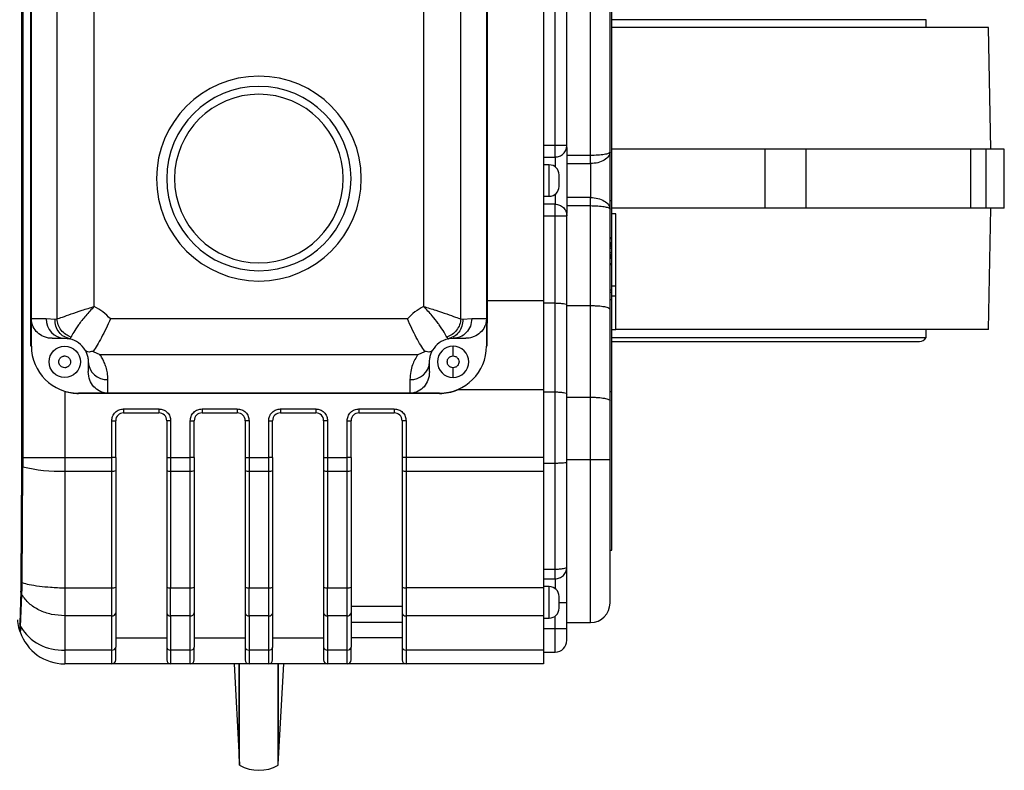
# Model space of a CAD drawing. Header units: millimetres. Extents: x 179 to 1964, y 94 to 1575.
# Tile 2 of 34: x 778 to 1029, y 94 to 286. Entities that reach past the tile are written whole.
import ezdxf

# ---------------------------------------------------------------- set-up
doc = ezdxf.new("R2010")
doc.units = ezdxf.units.MM

msp = doc.modelspace()

# ---------------------------------------------------------------- linework, layer by layer
at = {"color": 7, "linetype": 'Continuous', "lineweight": 25}
for p, q in [((896.87, 321.52), (896.87, 214.05)), ((911.18, 322.4), (911.18, 214.05)), ((780.68, 209.52), (780.68, 314.52)), ((787.21, 314.62), (787.21, 209.41)), ((890.15, 209.41), (890.15, 314.87)), ((896.68, 314.52), (896.68, 209.52)), ((796.72, 212.63), (796.72, 311.4)), ((880.64, 311.4), (880.64, 212.63)), ((914.18, 253.71), (914.18, 313.72)), ((917.18, 253.71), (917.18, 313.72)), ((778.17, 303.94), (778.17, 174.13)), ((778.49, 304.06), (778.49, 174.13)), ((780.57, 202.52), (780.57, 303.96)), ((923.18, 251.19), (923.18, 297.05)), ((928.18, 251.99), (928.18, 297.05)), ((928.68, 239.62), (928.68, 297.05)), ((1008.78, 285.72), (928.68, 285.72)), ((1024.68, 283.72), (928.68, 283.72)), ((1008.78, 283.72), (1008.78, 285.72)), ((1025.23, 252.72), (1024.68, 283.72)), ((911.18, 253.71), (914.18, 253.71)), ((917.18, 253.11), (917.18, 253.71)), ((914.18, 250.71), (914.18, 251.62)), ((917.18, 253.11), (917.18, 251.19)), ((917.18, 251.19), (923.18, 251.19)), ((917.18, 251.19), (917.18, 249.03)), ((928.18, 251.99), (928.02, 251.54)), ((928.11, 251.93), (928.18, 251.99)), ((928.12, 251.83), (928.13, 251.94)), ((967.76, 252.72), (928.68, 252.72)), ((967.76, 237.72), (967.76, 252.72)), ((978.1, 252.72), (967.76, 252.72)), ((978.1, 252.72), (978.1, 237.72)), ((1020.18, 252.72), (978.1, 252.72)), ((1020.18, 237.72), (1020.18, 252.72)), ((1023.96, 252.72), (1020.18, 252.72)), ((1023.96, 252.72), (1023.96, 237.72)), ((1028.68, 252.72), (1023.96, 252.72)), ((1028.68, 237.72), (1028.68, 252.72)), ((911.18, 250.71), (914.18, 250.71)), ((912.68, 248.72), (911.18, 248.72)), ((917.18, 249.03), (923.18, 249.03)), ((917.18, 249.03), (917.18, 240.4)), ((923.18, 249.03), (923.18, 240.4)), ((911.18, 240.72), (912.68, 240.72)), ((914.18, 238.72), (911.18, 238.72)), ((917.18, 240.4), (917.18, 238.24)), ((923.18, 240.4), (917.18, 240.4)), ((928.18, 239.62), (928.68, 239.62)), ((928.68, 230.24), (928.68, 239.62)), ((914.18, 235.72), (914.18, 237.81)), ((917.18, 238.24), (917.18, 236.32)), ((923.18, 238.24), (917.18, 238.24)), ((917.18, 235.72), (917.18, 236.32)), ((923.18, 212.86), (923.18, 238.24)), ((928.02, 237.89), (928.18, 237.44)), ((928.13, 237.5), (928.12, 237.61)), ((928.18, 237.44), (928.14, 237.5)), ((928.18, 211.98), (928.18, 237.44)), ((967.76, 237.72), (928.68, 237.72)), ((929.68, 236.22), (928.68, 236.22)), ((929.68, 217.89), (929.68, 236.22)), ((978.1, 237.72), (967.76, 237.72)), ((1020.18, 237.72), (978.1, 237.72)), ((1023.96, 237.72), (1020.18, 237.72)), ((1028.68, 237.72), (1023.96, 237.72)), ((1024.68, 206.72), (1025.23, 237.72)), ((911.18, 235.72), (914.18, 235.72)), ((914.18, 213.52), (914.18, 235.72)), ((917.18, 212.99), (917.18, 235.72)), ((928.18, 230.24), (928.68, 230.24)), ((928.18, 229.92), (928.68, 229.92)), ((928.18, 228.9), (928.68, 228.9)), ((928.18, 228.65), (928.68, 228.65)), ((928.18, 228.4), (928.68, 228.4)), ((928.68, 229.92), (928.68, 230.24)), ((928.68, 228.9), (928.68, 229.92)), ((928.68, 228.65), (928.68, 228.9)), ((928.68, 228.4), (928.68, 228.65)), ((928.68, 228.15), (928.68, 228.4)), ((928.18, 228.15), (928.68, 228.15)), ((928.18, 227.9), (928.68, 227.9)), ((928.68, 227.4), (928.18, 227.4)), ((928.18, 226.4), (928.68, 226.4)), ((928.18, 225.9), (928.68, 225.9)), ((928.68, 227.9), (928.68, 228.15)), ((928.68, 227.4), (928.68, 227.9)), ((928.68, 226.4), (928.68, 227.4)), ((928.68, 225.9), (928.68, 226.4)), ((928.68, 225.65), (928.68, 225.9)), ((928.18, 225.65), (928.68, 225.65)), ((928.18, 225.4), (928.68, 225.4)), ((928.18, 225.15), (928.68, 225.15)), ((928.18, 224.9), (928.68, 224.9)), ((928.68, 223.51), (928.18, 223.51)), ((928.68, 225.4), (928.68, 225.65)), ((928.68, 225.15), (928.68, 225.4)), ((928.68, 224.9), (928.68, 225.15)), ((928.68, 223.51), (928.68, 224.9)), ((928.68, 223.2), (928.68, 223.51)), ((928.68, 223.2), (928.18, 223.2)), ((928.68, 216.88), (928.68, 223.2)), ((928.18, 216.88), (928.68, 216.88)), ((928.18, 216.31), (928.68, 216.31)), ((928.68, 217.89), (929.68, 217.89)), ((928.68, 216.31), (928.68, 216.88)), ((928.68, 214.39), (928.68, 216.31)), ((929.68, 215.29), (929.68, 217.89)), ((896.87, 214.05), (896.8, 202.52)), ((911.18, 214.05), (896.87, 214.05)), ((911.18, 214.05), (911.18, 191.38)), ((911.18, 213.52), (914.18, 213.52)), ((914.18, 190.85), (914.18, 213.52)), ((928.18, 214.39), (928.68, 214.39)), ((929.68, 215.29), (928.68, 215.29)), ((928.68, 190.98), (928.68, 214.39)), ((929.68, 206.72), (929.68, 215.29)), ((917.18, 190.32), (917.18, 212.99)), ((917.18, 212.86), (923.18, 212.86)), ((923.18, 189.5), (923.18, 212.86)), ((928.18, 188.62), (928.18, 211.98)), ((784.43, 209.52), (780.68, 209.52)), ((780.68, 202.52), (780.68, 209.52)), ((786.71, 209.28), (784.43, 209.52)), ((787.21, 209.41), (786.71, 209.28)), ((876.53, 209.48), (800.84, 209.48)), ((890.66, 209.28), (890.15, 209.41)), ((892.94, 209.52), (890.66, 209.28)), ((896.68, 209.52), (892.94, 209.52)), ((896.68, 209.52), (896.68, 202.52)), ((928.68, 206.72), (929.68, 206.72)), ((1024.68, 206.72), (929.68, 206.72)), ((1008.78, 204.72), (1008.78, 206.72)), ((785.94, 204.52), (789.18, 204.52)), ((789.18, 204.52), (790.43, 204.39)), ((789.69, 204.61), (790.58, 204.36)), ((790.43, 204.39), (789.77, 204.65)), ((790.47, 204.43), (790.43, 204.39)), ((886.78, 204.36), (887.67, 204.61)), ((886.94, 204.39), (886.9, 204.43)), ((887.59, 204.65), (886.94, 204.39)), ((886.94, 204.39), (887.03, 204.4)), ((887.38, 204.43), (888.18, 204.52)), ((887.68, 204.75), (887.68, 204.59)), ((888.18, 204.52), (891.42, 204.52)), ((928.68, 204.72), (1008.78, 204.72)), ((928.68, 203.72), (1007.03, 203.72)), ((780.68, 202.52), (780.57, 202.52)), ((796.42, 201.19), (798.11, 200.41)), ((879.26, 200.41), (880.95, 201.19)), ((888.18, 200.02), (888.18, 202.52)), ((896.8, 202.52), (896.68, 202.52)), ((795.18, 198.52), (795.18, 196.03)), ((798.11, 200.41), (879.26, 200.41)), ((882.18, 196.03), (882.18, 198.52)), ((888.18, 194.52), (888.18, 197.02)), ((800.18, 190.52), (800.18, 193.99)), ((877.18, 193.99), (877.18, 190.52)), ((789.18, 190.99), (789.18, 174.13)), ((911.18, 191.38), (889.28, 191.38)), ((911.18, 191.38), (911.18, 174.13)), ((911.18, 190.85), (914.18, 190.85)), ((914.18, 172.64), (914.18, 190.85)), ((928.18, 190.98), (928.68, 190.98)), ((928.68, 150.55), (928.68, 190.98)), ((800.18, 190.52), (792.68, 190.52)), ((792.68, 190.47), (792.68, 190.52)), ((884.68, 190.47), (792.68, 190.47)), ((877.18, 190.52), (800.18, 190.52)), ((884.68, 190.52), (877.18, 190.52)), ((884.68, 190.47), (884.68, 190.52)), ((917.18, 172.91), (917.18, 190.32)), ((917.18, 189.5), (923.18, 189.5)), ((923.18, 173.55), (923.18, 189.5)), ((928.18, 173.55), (928.18, 188.62)), ((804.18, 186.52), (813.18, 186.52)), ((804.18, 186.52), (804.18, 185.52)), ((813.18, 186.52), (813.18, 185.52)), ((824.18, 186.52), (833.18, 186.52)), ((824.18, 186.52), (824.18, 185.52)), ((833.18, 186.52), (833.18, 185.52)), ((844.18, 186.52), (853.18, 186.52)), ((844.18, 186.52), (844.18, 185.52)), ((853.18, 186.52), (853.18, 185.52)), ((864.18, 186.52), (873.18, 186.52)), ((864.18, 186.52), (864.18, 185.52)), ((873.18, 186.52), (873.18, 185.52)), ((801.18, 174.13), (801.18, 183.52)), ((801.18, 183.52), (802.18, 183.52)), ((802.18, 174.13), (802.18, 183.52)), ((804.18, 185.52), (813.18, 185.52)), ((815.18, 183.52), (815.18, 174.13)), ((816.18, 183.52), (815.18, 183.52)), ((816.18, 183.52), (816.18, 174.13)), ((821.18, 174.13), (821.18, 183.52)), ((821.18, 183.52), (822.18, 183.52)), ((822.18, 174.13), (822.18, 183.52)), ((824.18, 185.52), (833.18, 185.52)), ((835.18, 183.52), (835.18, 174.13)), ((836.18, 183.52), (835.18, 183.52)), ((836.18, 183.52), (836.18, 174.13)), ((841.18, 174.13), (841.18, 183.52)), ((841.18, 183.52), (842.18, 183.52)), ((842.18, 174.13), (842.18, 183.52)), ((844.18, 185.52), (853.18, 185.52)), ((855.18, 183.52), (855.18, 174.13)), ((856.18, 183.52), (855.18, 183.52)), ((856.18, 183.52), (856.18, 174.13)), ((861.18, 174.13), (861.18, 183.52)), ((861.18, 183.52), (862.18, 183.52)), ((862.18, 174.13), (862.18, 183.52)), ((864.18, 185.52), (873.18, 185.52)), ((875.18, 183.52), (875.18, 174.13)), ((876.18, 183.52), (875.18, 183.52)), ((876.18, 183.52), (876.18, 174.13)), ((778.17, 174.13), (778.16, 172.03)), ((778.17, 174.13), (778.49, 174.13)), ((778.49, 174.13), (789.18, 174.13)), ((778.49, 174.13), (778.49, 171.8)), ((789.18, 174.13), (801.18, 174.13)), ((789.18, 174.13), (789.18, 170.66)), ((802.18, 174.13), (801.18, 174.13)), ((801.18, 170.66), (801.18, 174.13)), ((802.18, 174.13), (802.18, 170.83)), ((815.18, 174.13), (816.18, 174.13)), ((815.18, 174.13), (815.18, 170.83)), ((816.18, 174.13), (821.18, 174.13)), ((816.18, 174.13), (816.18, 170.66)), ((822.18, 174.13), (821.18, 174.13)), ((821.18, 170.66), (821.18, 174.13)), ((822.18, 174.13), (822.18, 170.83)), ((835.18, 174.13), (836.18, 174.13)), ((835.18, 174.13), (835.18, 170.83)), ((836.18, 174.13), (841.18, 174.13)), ((836.18, 174.13), (836.18, 170.66)), ((842.18, 174.13), (841.18, 174.13)), ((841.18, 170.66), (841.18, 174.13)), ((842.18, 174.13), (842.18, 170.83)), ((855.18, 174.13), (856.18, 174.13)), ((855.18, 174.13), (855.18, 170.83)), ((856.18, 174.13), (861.18, 174.13)), ((856.18, 174.13), (856.18, 170.66)), ((862.18, 174.13), (861.18, 174.13)), ((861.18, 170.66), (861.18, 174.13)), ((862.18, 174.13), (862.18, 170.83)), ((876.18, 174.13), (875.18, 174.13)), ((875.18, 174.13), (875.18, 170.83)), ((911.18, 174.13), (876.18, 174.13)), ((876.18, 174.13), (876.18, 170.66)), ((911.18, 174.13), (911.18, 170.66)), ((923.18, 173.55), (917.18, 173.55)), ((928.18, 173.55), (923.18, 173.55)), ((778.16, 172.03), (778.03, 142.32)), ((778.32, 142.24), (778.49, 171.8)), ((802.18, 170.83), (802.18, 141.08)), ((815.18, 170.83), (815.18, 141.08)), ((822.18, 170.83), (822.18, 141.08)), ((835.18, 170.83), (835.18, 141.08)), ((842.18, 170.83), (842.18, 141.08)), ((855.18, 170.83), (855.18, 141.08)), ((862.18, 170.83), (862.18, 141.08)), ((875.18, 170.83), (875.18, 141.08)), ((914.18, 172.64), (911.18, 172.64)), ((914.18, 145.7), (914.18, 172.64)), ((917.18, 146.22), (917.18, 172.91)), ((789.18, 170.66), (801.18, 170.66)), ((789.18, 170.66), (789.18, 140.9)), ((801.18, 140.9), (801.18, 170.66)), ((816.18, 170.66), (821.18, 170.66)), ((816.18, 170.66), (816.18, 140.9)), ((821.18, 140.9), (821.18, 170.66)), ((836.18, 170.66), (841.18, 170.66)), ((836.18, 170.66), (836.18, 140.9)), ((841.18, 140.9), (841.18, 170.66)), ((856.18, 170.66), (861.18, 170.66)), ((856.18, 170.66), (856.18, 140.9)), ((861.18, 140.9), (861.18, 170.66)), ((876.18, 170.66), (911.18, 170.66)), ((876.18, 170.66), (876.18, 140.9)), ((911.18, 170.66), (911.18, 140.9)), ((928.18, 150.55), (928.68, 150.55)), ((911.18, 145.7), (914.18, 145.7)), ((911.18, 143.22), (914.18, 143.22)), ((914.18, 143.22), (914.18, 143.92)), ((789.18, 140.9), (801.18, 140.9)), ((789.18, 140.9), (789.18, 136.99)), ((801.18, 133.79), (801.18, 140.9)), ((816.18, 140.9), (821.18, 140.9)), ((816.18, 133.79), (816.18, 140.9)), ((821.18, 133.79), (821.18, 140.9)), ((836.18, 140.9), (841.18, 140.9)), ((836.18, 133.79), (836.18, 140.9)), ((841.18, 133.79), (841.18, 140.9)), ((856.18, 140.9), (861.18, 140.9)), ((856.18, 133.79), (856.18, 140.9)), ((861.18, 133.79), (861.18, 140.9)), ((911.18, 140.9), (876.18, 140.9)), ((876.18, 140.9), (876.18, 133.79)), ((912.68, 141.22), (911.18, 141.22)), ((911.18, 140.9), (911.18, 133.79)), ((778, 140.11), (777.75, 131.83)), ((777.94, 131.03), (778.28, 139.15)), ((862.18, 136.21), (875.18, 136.21)), ((917.18, 130.55), (917.18, 137.22)), ((801.18, 133.79), (789.18, 133.79)), ((789.18, 133.79), (789.18, 125.06)), ((801.18, 125.06), (801.18, 133.79)), ((802.18, 134.56), (802.18, 125.82)), ((815.18, 134.56), (815.18, 125.82)), ((821.18, 133.79), (816.18, 133.79)), ((816.18, 133.79), (816.18, 125.06)), ((821.18, 125.06), (821.18, 133.79)), ((822.18, 134.56), (822.18, 125.82)), ((835.18, 134.56), (835.18, 125.82)), ((841.18, 133.79), (836.18, 133.79)), ((836.18, 133.79), (836.18, 125.06)), ((841.18, 125.06), (841.18, 133.79)), ((842.18, 134.56), (842.18, 125.82)), ((855.18, 134.56), (855.18, 125.82)), ((861.18, 133.79), (856.18, 133.79)), ((856.18, 133.79), (856.18, 125.06)), ((861.18, 125.06), (861.18, 133.79)), ((862.18, 134.56), (862.18, 125.82)), ((875.18, 134.56), (875.18, 125.82)), ((911.18, 133.79), (876.18, 133.79)), ((876.18, 133.79), (876.18, 125.06)), ((911.18, 133.79), (911.18, 125.06)), ((911.18, 133.22), (912.68, 133.22)), ((777.94, 131.03), (777.75, 131.83)), ((862.18, 132.18), (875.18, 132.18)), ((911.18, 130.55), (914.18, 130.55)), ((914.18, 130.55), (917.18, 130.55)), ((914.18, 124.55), (914.18, 130.55)), ((917.18, 132.05), (923.18, 132.05)), ((777.75, 129.94), (777.81, 129.73)), ((802.18, 128.18), (815.18, 128.18)), ((822.18, 128.18), (835.18, 128.18)), ((842.18, 128.18), (855.18, 128.18)), ((875.18, 128.18), (862.18, 128.18)), ((801.18, 125.06), (789.18, 125.06)), ((789.18, 125.06), (789.18, 121.55)), ((801.18, 121.55), (801.18, 125.06)), ((821.18, 125.06), (816.18, 125.06)), ((816.18, 125.06), (816.18, 121.55)), ((821.18, 121.55), (821.18, 125.06)), ((841.18, 125.06), (836.18, 125.06)), ((836.18, 125.06), (836.18, 121.55)), ((841.18, 121.55), (841.18, 125.06)), ((861.18, 125.06), (856.18, 125.06)), ((856.18, 125.06), (856.18, 121.55)), ((861.18, 121.55), (861.18, 125.06)), ((911.18, 125.06), (876.18, 125.06)), ((876.18, 125.06), (876.18, 121.55)), ((911.18, 125.06), (911.18, 121.55)), ((911.18, 124.55), (914.18, 124.55)), ((801.18, 121.55), (789.18, 121.55)), ((816.18, 121.55), (801.18, 121.55)), ((821.18, 121.55), (816.18, 121.55)), ((836.18, 121.55), (821.18, 121.55)), ((832.34, 121.55), (833.68, 97.41)), ((833.77, 95.71), (833.77, 121.55)), ((841.18, 121.55), (836.18, 121.55)), ((856.18, 121.55), (841.18, 121.55)), ((843.59, 95.71), (843.59, 121.55)), ((843.68, 97.41), (845.02, 121.55)), ((861.18, 121.55), (856.18, 121.55)), ((876.18, 121.55), (861.18, 121.55)), ((911.18, 121.55), (876.18, 121.55)), ((833.68, 97.47), (833.77, 95.71)), ((843.59, 95.71), (843.69, 97.58))]:
    msp.add_line(p, q, dxfattribs=at)
at = {"color": 8, "linetype": 'Continuous', "lineweight": 25}
for p, q in [((912.68, 244.72), (912.68, 248.72)), ((914.18, 250.71), (914.18, 248.22)), ((912.68, 240.72), (912.68, 244.72)), ((914.18, 241.22), (914.18, 238.72)), ((790.79, 204.8), (790.47, 204.43)), ((886.9, 204.43), (886.58, 204.8)), ((923.18, 132.05), (923.18, 173.55)), ((914.18, 143.22), (914.18, 140.72)), ((912.68, 137.22), (912.68, 141.22)), ((912.68, 133.22), (912.68, 137.22)), ((915.19, 137.22), (917.18, 137.22)), ((914.18, 130.55), (914.18, 133.72))]:
    msp.add_line(p, q, dxfattribs=at)
at = {"color": 7, "linetype": 'Continuous', "lineweight": 25}
msp.add_circle((789.18, 198.52), 4, dxfattribs=at)
for centre, radius, start, end in [((838.68, 245.22), 26.1, 0, 180), ((838.68, 245.22), 23.5, 0, 180), ((838.68, 245.22), 21.5, 0, 180), ((912.68, 246.22), 2.5, 0, 90), ((838.68, 245.22), 26.1, 180, 0), ((838.68, 245.22), 23.5, 180, 0), ((838.68, 245.22), 21.5, 180, 0), ((912.68, 243.22), 2.5, 270, 0), ((789.31, 209.4), 4.88, 178.5991, 268.5269), ((789.18, 198.52), 6, 29.6645, 78.0324), ((888.18, 198.52), 6, 101.9676, 150.3355), ((1007.03, 205.75), 2.03, 270, 329.4898), ((792.68, 202.52), 12, 180, 270), ((888.18, 198.52), 4, 90, 270), ((884.68, 202.52), 12, 270, 0), ((888.18, 198.52), 4, 270, 90), ((799.96, 198.76), 4.78, 182.9521, 272.6753), ((877.41, 198.76), 4.78, 267.3247, 357.0479), ((792.68, 202.52), 12.05, 253.1118, 270), ((884.68, 202.52), 12.05, 270, 292.428), ((804.18, 183.52), 2, 90, 180), ((813.18, 183.52), 2, 0, 90), ((824.18, 183.52), 2, 90, 180), ((833.18, 183.52), 2, 0, 90), ((844.18, 183.52), 2, 90, 180), ((853.18, 183.52), 2, 0, 90), ((864.18, 183.52), 2, 90, 180), ((873.18, 183.52), 2, 0, 90), ((778.56, 172.24), 0.447, 207.2593, 260.8219), ((787.93, 209.74), 39.1, 256.0208, 271.8279), ((801.42, 172.23), 1.59, 261.2205, 298.4816), ((815.94, 172.23), 1.59, 241.5184, 278.7795), ((821.42, 172.23), 1.59, 261.2205, 298.4816), ((835.94, 172.23), 1.59, 241.5184, 278.7795), ((841.42, 172.23), 1.59, 261.2205, 298.4816), ((855.94, 172.23), 1.59, 241.5184, 278.7795), ((861.42, 172.23), 1.59, 261.2205, 298.4816), ((875.94, 172.23), 1.59, 241.5184, 278.7795), ((801.42, 142.47), 1.59, 261.2205, 298.4816), ((815.94, 142.47), 1.59, 241.5184, 278.7795), ((821.42, 142.47), 1.59, 261.2205, 298.4816), ((835.94, 142.47), 1.59, 241.5184, 278.7795), ((841.42, 142.47), 1.59, 261.2205, 298.4816), ((855.94, 142.47), 1.59, 241.5184, 278.7795), ((861.42, 142.47), 1.59, 261.2205, 298.4816), ((875.94, 142.47), 1.59, 241.5184, 278.7795), ((912.68, 138.72), 2.5, 0, 90), ((912.68, 135.72), 2.5, 270, 0), ((923.18, 137.05), 5, 270, 0), ((801.29, 134.69), 0.907, 263.4591, 351.4483), ((816.08, 134.69), 0.907, 188.5517, 276.5409), ((821.29, 134.69), 0.907, 263.4591, 351.4483), ((836.08, 134.69), 0.907, 188.5517, 276.5409), ((841.29, 134.69), 0.907, 263.4591, 351.4483), ((856.08, 134.69), 0.907, 188.5517, 276.5409), ((861.29, 134.69), 0.907, 263.4591, 351.4483), ((876.08, 134.69), 0.907, 188.5517, 276.5409), ((788.5, 137.34), 12.3, 210.8483, 273.1754), ((789.18, 133.55), 12, 198.757, 270), ((801.29, 125.96), 0.907, 263.4591, 351.4483), ((816.08, 125.96), 0.907, 188.5517, 276.5409), ((821.29, 125.96), 0.907, 263.4591, 351.4483), ((836.08, 125.96), 0.907, 188.5517, 276.5409), ((841.29, 125.96), 0.907, 263.4591, 351.4483), ((856.08, 125.96), 0.907, 188.5517, 276.5409), ((861.29, 125.96), 0.907, 263.4591, 351.4483), ((876.08, 125.96), 0.907, 188.5517, 276.5409), ((914.18, 127.55), 3, 270, 360), ((801.18, 122.55), 1, 270, 0), ((816.18, 122.55), 1, 180, 270), ((821.18, 122.55), 1, 270, 0), ((836.18, 122.55), 1, 180, 270), ((841.18, 122.55), 1, 270, 360), ((856.18, 122.55), 1, 180, 270), ((861.18, 122.55), 1, 270, 0), ((876.18, 122.55), 1, 180, 270), ((838.68, 104.42), 10, 240.5916, 299.4084)]:
    msp.add_arc(centre, radius, start, end, dxfattribs=at)
for points in [[(914.18, 253.71), (914.57, 253.71), (915.36, 253.71), (916.35, 253.71), (917.05, 253.71), (917.14, 253.71), (917.18, 253.71)], [(914.18, 250.71), (914.57, 250.76), (915.36, 250.85), (916.35, 251.54), (917.05, 252.53), (917.14, 253.32), (917.18, 253.71)], [(914.18, 251.62), (914.18, 251.77), (914.18, 252.06), (914.18, 252.58), (914.18, 253.13), (914.18, 253.52), (914.18, 253.71)], [(923.18, 249.03), (923.18, 249.18), (923.18, 249.48), (923.18, 250.01), (923.18, 250.59), (923.18, 250.99), (923.18, 251.19)], [(914.18, 237.81), (914.18, 237.94), (914.18, 238.2), (914.18, 238.48), (914.18, 238.67), (914.18, 238.7), (914.18, 238.72)], [(914.18, 238.72), (914.57, 238.67), (915.36, 238.58), (916.35, 237.89), (917.05, 236.9), (917.14, 236.11), (917.18, 235.72)], [(923.18, 238.24), (923.18, 238.44), (923.18, 238.84), (923.18, 239.42), (923.18, 239.96), (923.18, 240.25), (923.18, 240.4)], [(914.18, 235.72), (914.57, 235.72), (915.36, 235.72), (916.35, 235.72), (917.05, 235.72), (917.14, 235.72), (917.18, 235.72)], [(800.84, 209.48), (800.22, 210.09), (798.97, 211.31), (797.47, 212.19), (796.72, 212.63)], [(880.64, 212.63), (879.89, 212.19), (878.39, 211.31), (877.15, 210.09), (876.53, 209.48)], [(892.94, 209.52), (892.87, 208.86), (892.72, 207.55), (891.62, 205.9), (890.05, 204.74), (888.8, 204.59), (888.18, 204.52)], [(914.18, 145.7), (914.57, 145.7), (915.36, 145.72), (916.35, 145.84), (917.05, 146.01), (917.14, 146.15), (917.18, 146.22)], [(914.18, 143.22), (914.57, 143.26), (915.36, 143.35), (916.35, 144.05), (917.05, 145.04), (917.14, 145.82), (917.18, 146.22)], [(914.18, 143.92), (914.18, 144.17), (914.18, 144.67), (914.18, 145.35), (914.18, 145.7)], [(778.03, 142.32), (778.03, 141.89), (778.03, 141.03), (778.01, 140.42), (778, 140.11)], [(802.18, 141.08), (802.18, 139.82), (802.18, 137.32), (802.18, 135.48), (802.18, 134.56)], [(815.18, 141.08), (815.18, 139.82), (815.18, 137.32), (815.18, 135.48), (815.18, 134.56)], [(822.18, 141.08), (822.18, 139.82), (822.18, 137.32), (822.18, 135.48), (822.18, 134.56)], [(835.18, 141.08), (835.18, 139.82), (835.18, 137.32), (835.18, 135.48), (835.18, 134.56)], [(842.18, 141.08), (842.18, 139.82), (842.18, 137.32), (842.18, 135.48), (842.18, 134.56)], [(855.18, 141.08), (855.18, 139.82), (855.18, 137.32), (855.18, 135.48), (855.18, 134.56)], [(862.18, 141.08), (862.18, 139.82), (862.18, 137.32), (862.18, 135.48), (862.18, 134.56)], [(875.18, 141.08), (875.18, 139.82), (875.18, 137.32), (875.18, 135.48), (875.18, 134.56)], [(778.28, 139.15), (778.2, 139.31), (778.05, 139.61), (778.02, 139.95), (778, 140.11)], [(789.18, 133.79), (788.04, 133.87), (785.76, 134.01), (782.63, 135.16), (779.96, 136.86), (778.84, 138.39), (778.28, 139.15)], [(789.18, 136.99), (789.18, 136.4), (789.18, 135.21), (789.18, 134.27), (789.18, 133.79)]]:
    msp.add_open_spline(points, degree=3, dxfattribs=at)
at = {"color": 8, "linetype": 'Continuous', "lineweight": 25}
for points, knots in [([(923.18, 251.19), (923.84, 251.21), (925.15, 251.23), (926.78, 251.42), (927.89, 251.67), (928.04, 251.85), (928.11, 251.93)], [0, 0, 0, 0, 0.26041, 0.522848, 0.781516, 1, 1, 1, 1]), ([(928.02, 251.54), (927.97, 251.33), (927.83, 250.75), (926.79, 249.91), (925.15, 249.18), (923.84, 249.08), (923.18, 249.03)], [0, 0, 0, 0, 0.1644654, 0.4447137, 0.7232075, 1, 1, 1, 1]), ([(923.18, 240.4), (923.84, 240.35), (925.15, 240.25), (926.79, 239.53), (927.83, 238.68), (927.97, 238.1), (928.02, 237.89)], [0, 0, 0, 0, 0.277059, 0.555825, 0.836355, 1, 1, 1, 1]), ([(928.14, 237.5), (928.13, 237.53), (928.1, 237.61), (927.72, 237.79), (926.79, 238.01), (925.14, 238.2), (923.83, 238.23), (923.18, 238.24)], [0, 0, 0, 0, 0.0767648, 0.2218037, 0.4773521, 0.7396924, 1, 1, 1, 1]), ([(789.77, 204.65), (789.51, 204.74), (788.72, 205.01), (787.69, 206.03), (786.84, 207.54), (786.75, 208.71), (786.71, 209.28)], [0, 0, 0, 0, 0.1423513, 0.428511, 0.7202725, 1, 1, 1, 1]), ([(890.66, 209.28), (890.61, 208.71), (890.53, 207.54), (889.68, 206.03), (888.64, 205), (887.85, 204.74), (887.59, 204.65)], [0, 0, 0, 0, 0.279504, 0.571033, 0.856965, 1, 1, 1, 1]), ([(833.68, 97.42), (833.68, 97.52), (833.68, 97.72), (833.68, 99.35), (833.68, 101.95), (833.68, 105.58), (833.68, 110.22), (833.68, 115.49), (833.68, 119.63), (833.68, 121.55)], [0, 0, 0, 0, 0.145726, 0.291465, 0.437203, 0.582941, 0.72868, 0.874418, 1, 1, 1, 1]), ([(843.68, 97.42), (843.68, 97.42), (843.68, 97.24), (843.68, 97.85), (843.68, 99.32), (843.68, 101.96), (843.68, 105.58), (843.68, 110.23), (843.68, 115.49), (843.68, 119.63), (843.68, 121.55)], [0, 0, 0, 0, 0.000037, 0.145772, 0.291506, 0.437241, 0.582976, 0.72871, 0.874445, 1, 1, 1, 1])]:
    msp.add_open_spline(points, degree=3, knots=knots, dxfattribs=at)
at = {"color": 7, "linetype": 'Continuous', "lineweight": 25}
for points, knots in [([(928.18, 237.44), (928.18, 237.93), (928.18, 238.93), (928.18, 240.7), (928.18, 242.66), (928.18, 244.72), (928.18, 246.78), (928.18, 248.73), (928.18, 250.5), (928.18, 251.5), (928.18, 251.99)], [0, 0, 0, 0, 0.117822, 0.241589, 0.369661, 0.5, 0.630339, 0.758411, 0.882178, 1, 1, 1, 1]), ([(915.18, 243.22), (915.18, 243.24), (915.18, 243.28), (915.18, 243.58), (915.18, 243.89), (915.18, 244.07), (915.18, 244.18), (915.18, 244.35), (915.18, 244.73), (915.18, 245.2), (915.18, 245.55), (915.18, 245.71), (915.18, 245.79), (915.18, 245.93), (915.18, 246.09), (915.18, 246.17), (915.18, 246.2), (915.18, 246.21), (915.18, 246.22), (915.18, 246.22), (915.18, 246.22)], [0, 0, 0, 0, 0.12471, 0.24942, 0.314644, 0.379754, 0.380816, 0.388673, 0.499673, 0.619445, 0.684669, 0.749779, 0.750965, 0.75953, 0.879607, 0.939792, 0.94285, 0.969766, 0.98881, 1, 1, 1, 1]), ([(914.18, 213.52), (914.57, 213.51), (915.15, 213.5), (915.85, 213.43), (916.47, 213.34), (917.05, 213.19), (917.14, 213.06), (917.18, 212.99)], [0, 0, 0, 0, 0.242385, 0.369683, 0.500824, 0.750546, 1, 1, 1, 1]), ([(787.21, 209.41), (787.62, 209.57), (788.46, 209.89), (790.75, 210.72), (793.1, 211.51), (795.15, 212.15), (796.2, 212.47), (796.72, 212.63)], [0, 0, 0, 0, 0.242726, 0.49191, 0.745917, 0.873147, 1, 1, 1, 1]), ([(796.72, 212.63), (795.96, 211.84), (794.83, 210.65), (793.65, 209.21), (793.11, 208.49), (792.85, 208.13), (792.25, 207.31), (791.38, 205.93), (790.98, 205.18), (790.79, 204.8)], [0, 0, 0, 0, 0.254742, 0.382199, 0.467921, 0.494018, 0.508993, 0.756988, 1, 1, 1, 1]), ([(880.64, 212.63), (881.7, 212.31), (883.8, 211.66), (886.62, 210.72), (888.91, 209.89), (889.74, 209.57), (890.15, 209.41)], [0, 0, 0, 0, 0.2545058, 0.5084803, 0.7575153, 1, 1, 1, 1]), ([(886.58, 204.8), (886.38, 205.18), (885.99, 205.93), (885.07, 207.37), (884.02, 208.81), (882.79, 210.39), (881.4, 211.84), (880.64, 212.63)], [0, 0, 0, 0, 0.2427236, 0.4905062, 0.5326931, 0.7441973, 1, 1, 1, 1]), ([(923.18, 212.86), (923.51, 212.85), (924.17, 212.85), (925.43, 212.78), (926.82, 212.61), (927.96, 212.32), (928.11, 212.09), (928.18, 211.98)], [0, 0, 0, 0, 0.124693, 0.251142, 0.500792, 0.75053, 1, 1, 1, 1]), ([(785.94, 204.52), (785.55, 204.54), (784.82, 204.58), (783.53, 205.01), (782.17, 205.86), (781.23, 207.16), (780.75, 208.41), (780.71, 209.13), (780.68, 209.52)], [0, 0, 0, 0, 0.14557, 0.272518, 0.503387, 0.731727, 0.856063, 1, 1, 1, 1]), ([(790.79, 204.8), (790.32, 205.01), (789.38, 205.42), (788.24, 206.55), (787.45, 207.93), (787.29, 208.93), (787.21, 209.41)], [0, 0, 0, 0, 0.2476784, 0.5052225, 0.7599602, 1, 1, 1, 1]), ([(800.84, 209.48), (800.47, 208.64), (799.73, 206.98), (798.57, 204.7), (797.42, 202.69), (796.75, 201.69), (796.42, 201.19)], [0, 0, 0, 0, 0.256049, 0.508179, 0.755997, 1, 1, 1, 1]), ([(880.95, 201.19), (880.61, 201.69), (879.94, 202.69), (878.8, 204.7), (877.64, 206.98), (876.9, 208.64), (876.53, 209.48)], [0, 0, 0, 0, 0.244003, 0.491821, 0.743951, 1, 1, 1, 1]), ([(890.15, 209.41), (890.08, 208.93), (889.92, 207.93), (889.12, 206.55), (887.99, 205.42), (887.04, 205.01), (886.58, 204.8)], [0, 0, 0, 0, 0.240038, 0.494776, 0.752321, 1, 1, 1, 1]), ([(896.68, 209.52), (896.66, 209.13), (896.61, 208.41), (896.13, 207.16), (895.19, 205.86), (893.84, 205.01), (892.55, 204.58), (891.82, 204.54), (891.42, 204.52)], [0, 0, 0, 0, 0.143937, 0.268273, 0.496613, 0.727482, 0.85443, 1, 1, 1, 1]), ([(796.42, 201.19), (795.92, 201.08), (794.94, 200.88), (794.58, 201.28), (794.4, 201.49)], [0, 0, 0, 0, 0.503102, 1, 1, 1, 1]), ([(794.4, 201.49), (794.46, 201.36), (794.61, 201.1), (794.78, 200.69), (794.94, 200.23), (795.06, 199.73), (795.16, 199.16), (795.17, 198.75), (795.18, 198.52)], [0, 0, 0, 0, 0.1269124, 0.2660388, 0.4173888, 0.5891536, 0.7665759, 1, 1, 1, 1]), ([(882.97, 201.49), (882.79, 201.28), (882.42, 200.88), (881.44, 201.08), (880.95, 201.19)], [0, 0, 0, 0, 0.4968982, 1, 1, 1, 1]), ([(882.18, 198.52), (882.19, 198.75), (882.2, 199.15), (882.3, 199.73), (882.42, 200.22), (882.58, 200.68), (882.76, 201.1), (882.9, 201.36), (882.97, 201.49)], [0, 0, 0, 0, 0.232309, 0.408665, 0.579566, 0.732119, 0.87226, 1, 1, 1, 1]), ([(789.18, 197.02), (788.99, 197.04), (788.59, 197.08), (788.17, 197.38), (787.92, 197.69), (787.82, 197.87), (787.78, 197.98), (787.71, 198.15), (787.65, 198.53), (787.74, 199), (787.92, 199.35), (788.05, 199.51), (788.13, 199.59), (788.28, 199.73), (788.54, 199.89), (788.81, 199.97), (788.95, 200), (789.03, 200.01), (789.12, 200.02), (789.16, 200.02), (789.18, 200.02)], [0, 0, 0, 0, 0.12471, 0.24942, 0.314644, 0.379754, 0.380816, 0.388673, 0.499673, 0.619445, 0.684669, 0.749779, 0.750965, 0.75953, 0.879607, 0.939792, 0.94285, 0.969766, 0.98881, 1, 1, 1, 1]), ([(789.18, 200.02), (789.38, 199.99), (789.77, 199.95), (790.19, 199.66), (790.44, 199.35), (790.54, 199.16), (790.58, 199.05), (790.65, 198.88), (790.72, 198.5), (790.63, 198.04), (790.44, 197.69), (790.31, 197.53), (790.23, 197.44), (790.08, 197.3), (789.83, 197.14), (789.55, 197.06), (789.41, 197.03), (789.34, 197.02), (789.25, 197.02), (789.2, 197.02), (789.18, 197.02)], [0, 0, 0, 0, 0.12471, 0.24942, 0.314644, 0.379754, 0.380816, 0.388673, 0.499673, 0.619445, 0.684669, 0.749779, 0.750965, 0.75953, 0.879607, 0.939792, 0.94285, 0.969766, 0.98881, 1, 1, 1, 1]), ([(800.18, 193.99), (800.16, 194.55), (800.11, 195.61), (799.77, 197.08), (799.31, 198.33), (798.78, 199.42), (798.33, 200.09), (798.11, 200.41)], [0, 0, 0, 0, 0.261574, 0.488439, 0.679246, 0.843166, 1, 1, 1, 1]), ([(879.26, 200.41), (878.97, 199.99), (878.39, 199.1), (877.77, 197.65), (877.28, 195.93), (877.22, 194.68), (877.18, 193.99)], [0, 0, 0, 0, 0.2047825, 0.4216531, 0.6816744, 1, 1, 1, 1]), ([(888.18, 197.02), (887.99, 197.04), (887.7, 197.07), (887.35, 197.26), (887.11, 197.45), (886.92, 197.69), (886.74, 198.04), (886.65, 198.52), (886.74, 199), (886.92, 199.35), (887.11, 199.59), (887.35, 199.78), (887.7, 199.97), (887.99, 200), (888.18, 200.02)], [0, 0, 0, 0, 0.119721, 0.184918, 0.25, 0.315196, 0.380279, 0.5, 0.619721, 0.684918, 0.75, 0.815196, 0.880279, 1, 1, 1, 1]), ([(888.18, 200.02), (888.37, 200), (888.66, 199.97), (889.01, 199.78), (889.25, 199.59), (889.44, 199.35), (889.63, 199), (889.72, 198.52), (889.63, 198.04), (889.44, 197.69), (889.25, 197.45), (889.01, 197.26), (888.66, 197.07), (888.37, 197.04), (888.18, 197.02)], [0, 0, 0, 0, 0.119721, 0.184918, 0.25, 0.315196, 0.380279, 0.5, 0.619721, 0.684918, 0.75, 0.815196, 0.880279, 1, 1, 1, 1]), ([(800.18, 190.52), (799.79, 190.54), (799.05, 190.59), (797.79, 191.12), (796.51, 192.12), (795.41, 193.88), (795.26, 195.28), (795.18, 196.03)], [0, 0, 0, 0, 0.143224, 0.266426, 0.494031, 0.72657, 1, 1, 1, 1]), ([(882.18, 196.03), (882.1, 195.28), (881.95, 193.88), (880.86, 192.12), (879.58, 191.12), (878.31, 190.59), (877.58, 190.54), (877.18, 190.52)], [0, 0, 0, 0, 0.27343, 0.505969, 0.733574, 0.856776, 1, 1, 1, 1]), ([(914.18, 190.85), (914.57, 190.84), (915.15, 190.83), (915.85, 190.77), (916.47, 190.68), (917.05, 190.53), (917.14, 190.39), (917.18, 190.32)], [0, 0, 0, 0, 0.242385, 0.369683, 0.500824, 0.750546, 1, 1, 1, 1]), ([(923.18, 189.5), (923.51, 189.5), (924.17, 189.49), (925.43, 189.42), (926.82, 189.26), (927.96, 188.96), (928.11, 188.74), (928.18, 188.62)], [0, 0, 0, 0, 0.124693, 0.251142, 0.500792, 0.75053, 1, 1, 1, 1]), ([(801.18, 183.52), (801.22, 183.89), (801.28, 184.48), (801.66, 185.18), (802.05, 185.65), (802.52, 186.04), (803.22, 186.41), (803.8, 186.48), (804.18, 186.52)], [0, 0, 0, 0, 0.239443, 0.369664, 0.5, 0.630221, 0.760557, 1, 1, 1, 1]), ([(813.18, 186.52), (813.56, 186.48), (814.14, 186.41), (814.84, 186.04), (815.32, 185.65), (815.71, 185.18), (816.08, 184.48), (816.14, 183.89), (816.18, 183.52)], [0, 0, 0, 0, 0.239443, 0.369664, 0.5, 0.630221, 0.760557, 1, 1, 1, 1]), ([(821.18, 183.52), (821.22, 183.89), (821.28, 184.48), (821.66, 185.18), (822.05, 185.65), (822.52, 186.04), (823.22, 186.41), (823.8, 186.48), (824.18, 186.52)], [0, 0, 0, 0, 0.239443, 0.369664, 0.5, 0.630221, 0.760557, 1, 1, 1, 1]), ([(833.18, 186.52), (833.56, 186.48), (834.14, 186.41), (834.84, 186.04), (835.32, 185.65), (835.71, 185.18), (836.08, 184.48), (836.14, 183.89), (836.18, 183.52)], [0, 0, 0, 0, 0.239443, 0.369664, 0.5, 0.630221, 0.760557, 1, 1, 1, 1]), ([(841.18, 183.52), (841.22, 183.89), (841.28, 184.48), (841.66, 185.18), (842.05, 185.65), (842.52, 186.04), (843.22, 186.41), (843.8, 186.48), (844.18, 186.52)], [0, 0, 0, 0, 0.239443, 0.369664, 0.5, 0.630221, 0.760557, 1, 1, 1, 1]), ([(853.18, 186.52), (853.56, 186.48), (854.14, 186.41), (854.84, 186.04), (855.32, 185.65), (855.71, 185.18), (856.08, 184.48), (856.14, 183.89), (856.18, 183.52)], [0, 0, 0, 0, 0.239443, 0.369664, 0.5, 0.630221, 0.760557, 1, 1, 1, 1]), ([(861.18, 183.52), (861.22, 183.89), (861.28, 184.48), (861.66, 185.18), (862.05, 185.65), (862.52, 186.04), (863.22, 186.41), (863.8, 186.48), (864.18, 186.52)], [0, 0, 0, 0, 0.239443, 0.369664, 0.5, 0.630221, 0.760557, 1, 1, 1, 1]), ([(873.18, 186.52), (873.56, 186.48), (874.14, 186.41), (874.84, 186.04), (875.32, 185.65), (875.71, 185.18), (876.08, 184.48), (876.14, 183.89), (876.18, 183.52)], [0, 0, 0, 0, 0.239443, 0.369664, 0.5, 0.630221, 0.760557, 1, 1, 1, 1]), ([(928.18, 137.05), (928.18, 137.1), (928.18, 137.21), (928.18, 138.08), (928.18, 139.41), (928.18, 141.08), (928.18, 142.96), (928.18, 145.17), (928.18, 147.69), (928.18, 150.49), (928.18, 153.52), (928.18, 156.73), (928.18, 160.4), (928.18, 164.53), (928.18, 169.05), (928.18, 172.06), (928.18, 173.55)], [0, 0, 0, 0, 0.077634, 0.157671, 0.239951, 0.304284, 0.368607, 0.434308, 0.5, 0.565701, 0.631393, 0.695725, 0.760049, 0.842337, 0.922372, 1, 1, 1, 1]), ([(917.18, 172.91), (917.14, 172.87), (917.05, 172.8), (916.46, 172.73), (915.85, 172.68), (915.15, 172.65), (914.56, 172.65), (914.18, 172.64)], [0, 0, 0, 0, 0.249618, 0.499306, 0.630027, 0.757218, 1, 1, 1, 1]), ([(917.18, 137.22), (917.18, 137.8), (917.18, 138.98), (917.18, 140.68), (917.18, 142.25), (917.18, 143.62), (917.18, 144.75), (917.18, 145.58), (917.18, 146.12), (917.18, 146.18), (917.18, 146.22)], [0, 0, 0, 0, 0.123787, 0.25, 0.376213, 0.5, 0.623787, 0.75, 0.876213, 1, 1, 1, 1]), ([(778.32, 142.24), (778.24, 142.25), (778.08, 142.28), (778.05, 142.31), (778.03, 142.32)], [0, 0, 0, 0, 0.526222, 1, 1, 1, 1]), ([(778.28, 139.15), (778.28, 139.35), (778.29, 139.75), (778.31, 140.51), (778.31, 141.34), (778.32, 141.94), (778.32, 142.24)], [0, 0, 0, 0, 0.249979, 0.499973, 0.749979, 1, 1, 1, 1]), ([(778.32, 142.24), (778.86, 142.08), (779.99, 141.76), (782.57, 141.36), (785.69, 141.04), (787.96, 140.95), (789.18, 140.9)], [0, 0, 0, 0, 0.242691, 0.499889, 0.731051, 1, 1, 1, 1]), ([(915.18, 135.72), (915.18, 135.74), (915.18, 135.78), (915.18, 136.08), (915.18, 136.39), (915.18, 136.57), (915.18, 136.68), (915.18, 136.85), (915.18, 137.23), (915.18, 137.7), (915.18, 138.05), (915.18, 138.21), (915.18, 138.29), (915.18, 138.43), (915.18, 138.59), (915.18, 138.67), (915.18, 138.7), (915.18, 138.71), (915.18, 138.72), (915.18, 138.72), (915.18, 138.72)], [0, 0, 0, 0, 0.12471, 0.24942, 0.314644, 0.379754, 0.380816, 0.388673, 0.499673, 0.619445, 0.684669, 0.749779, 0.750965, 0.75953, 0.879607, 0.939792, 0.94285, 0.969766, 0.98881, 1, 1, 1, 1]), ([(777.82, 129.69), (777.77, 129.85), (777.67, 130.15), (777.53, 130.65), (777.42, 131.14), (777.33, 131.65), (777.26, 132.11), (777.22, 132.55), (777.21, 132.73)], [0, 0, 0, 0, 0.255571, 0.475371, 0.659482, 0.808046, 0.921337, 1, 1, 1, 1]), ([(777.75, 131.83), (777.74, 131.46), (777.71, 130.71), (777.68, 130.67), (777.66, 130.65)], [0, 0, 0, 0, 0.499734, 1, 1, 1, 1]), ([(777.82, 129.69), (777.77, 129.85), (777.68, 130.16), (777.67, 130.49), (777.66, 130.65)], [0, 0, 0, 0, 0.5, 1, 1, 1, 1]), ([(777.94, 131.03), (777.93, 130.64), (777.89, 129.76), (777.84, 129.71), (777.82, 129.69)], [0, 0, 0, 0, 0.446827, 1, 1, 1, 1]), ([(917.18, 127.55), (917.18, 127.58), (917.18, 127.62), (917.18, 127.77), (917.18, 127.93), (917.18, 128.17), (917.18, 128.72), (917.18, 129.24), (917.18, 129.81), (917.18, 130.09), (917.18, 130.24), (917.18, 130.42), (917.18, 130.51), (917.18, 130.55)], [0, 0, 0, 0, 0.239684, 0.242095, 0.259275, 0.499494, 0.506788, 0.759073, 0.879486, 0.88558, 0.939475, 0.977373, 1, 1, 1, 1]), ([(802.18, 122.55), (802.18, 122.59), (802.18, 122.67), (802.18, 123.33), (802.18, 124.35), (802.18, 125.33), (802.18, 125.82)], [0, 0, 0, 0, 0.2480864, 0.5, 0.7519136, 1, 1, 1, 1]), ([(815.18, 125.82), (815.18, 125.33), (815.18, 124.35), (815.18, 123.33), (815.18, 122.67), (815.18, 122.59), (815.18, 122.55)], [0, 0, 0, 0, 0.248086, 0.5, 0.751914, 1, 1, 1, 1]), ([(822.18, 122.55), (822.18, 122.59), (822.18, 122.67), (822.18, 123.33), (822.18, 124.35), (822.18, 125.33), (822.18, 125.82)], [0, 0, 0, 0, 0.2480864, 0.5, 0.7519136, 1, 1, 1, 1]), ([(835.18, 125.82), (835.18, 125.33), (835.18, 124.35), (835.18, 123.33), (835.18, 122.67), (835.18, 122.59), (835.18, 122.55)], [0, 0, 0, 0, 0.248086, 0.5, 0.751914, 1, 1, 1, 1]), ([(842.18, 122.55), (842.18, 122.59), (842.18, 122.67), (842.18, 123.33), (842.18, 124.35), (842.18, 125.33), (842.18, 125.82)], [0, 0, 0, 0, 0.2480864, 0.5, 0.7519136, 1, 1, 1, 1]), ([(855.18, 125.82), (855.18, 125.33), (855.18, 124.35), (855.18, 123.33), (855.18, 122.67), (855.18, 122.59), (855.18, 122.55)], [0, 0, 0, 0, 0.248086, 0.5, 0.751914, 1, 1, 1, 1]), ([(862.18, 122.55), (862.18, 122.59), (862.18, 122.67), (862.18, 123.33), (862.18, 124.35), (862.18, 125.33), (862.18, 125.82)], [0, 0, 0, 0, 0.248086, 0.5, 0.751914, 1, 1, 1, 1]), ([(875.18, 125.82), (875.18, 125.33), (875.18, 124.35), (875.18, 123.33), (875.18, 122.67), (875.18, 122.59), (875.18, 122.55)], [0, 0, 0, 0, 0.248086, 0.5, 0.751914, 1, 1, 1, 1])]:
    msp.add_open_spline(points, degree=3, knots=knots, dxfattribs=at)

doc.saveas('drawing.dxf')
